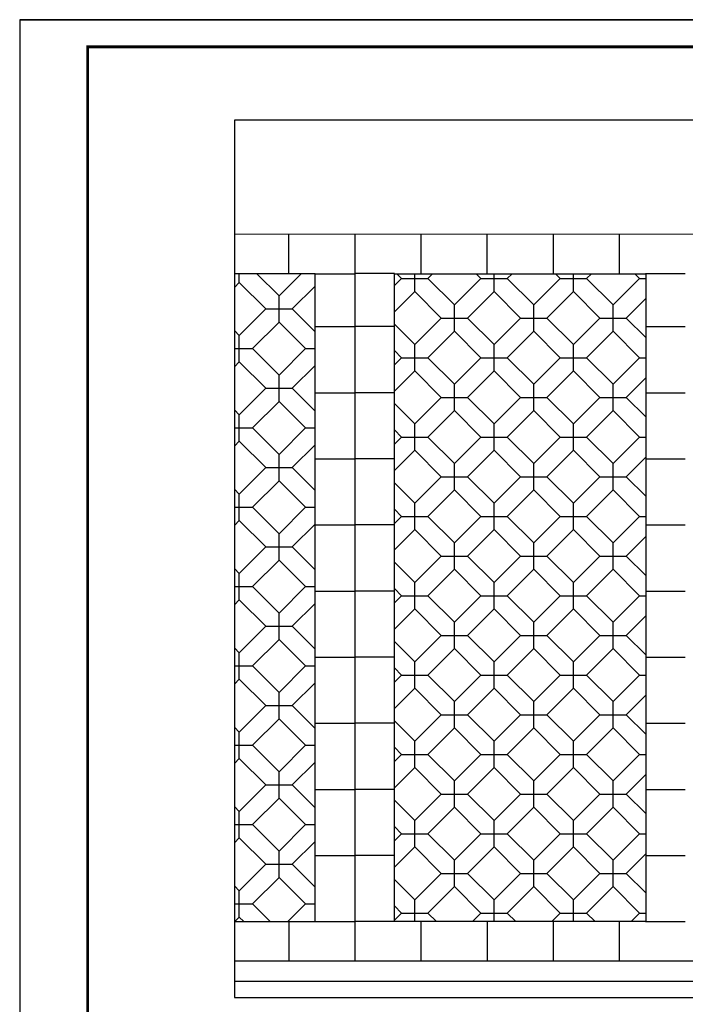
# Model space of a CAD drawing. Extents: x 499156 to 998412, y 3804642 to 7609653.
# Tile 60 of 74: x 500556 to 500724, y 3804800 to 3805048. Entities that reach past the tile are written whole.
import ezdxf

# ---------------------------------------------------------------- set-up
doc = ezdxf.new("R2010")
doc.units = 0
doc.layers.get('0').update_dxf_attribs({"linetype": 'CONTINUOUS'})
for name, color, linetype in [('02-ab-road', 4, 'CONTINUOUS'), ('03-ab-curb', 3, 'CONTINUOUS'), ('14-ab-paving-l', 135, 'CONTINUOUS'), ('15-ab-hatch', 8, 'CONTINUOUS'), ('PUB_TITLE', 4, 'CONTINUOUS')]:
    doc.layers.add(name, color=color, linetype=linetype)
doc.layers.add('18-ab-hide', color=191, linetype='CONTINUOUS', plot=False)

# ---------------------------------------------------------------- blocks, each defined once
blk = doc.blocks.new('3')
at = {"layer": '15-ab-hatch'}
blk.add_line((0, 150), (0, -150), dxfattribs=at)
blk = doc.blocks.new('A$C5774111E')
at = {"layer": '15-ab-hatch'}
for p, q in [((300.2, -299.5), (0.2, -299.5)), ((2200.1, -299.5), (2500.1, -299.5))]:
    blk.add_line(p, q, dxfattribs=at)
for p, rotation in [((500, -149.5), 0.01245003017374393), ((1000, -149.4), 0.01245003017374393), ((1500, -149.3), 0.01245003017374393), ((2000, -149.2), 0.01245003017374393), ((150.3, -700), 270.0106713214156), ((150.4, -1200), 270.0106713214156), ((150.5, -1700), 270.0106713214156), ((150.6, -2200), 270.0106713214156), ((150.7, -2700), 270.0106713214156), ((150.8, -3200), 270.0106713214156), ((150.9, -3700), 270.0106713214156), ((150.9, -4200), 270.0106713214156), ((151, -4700), 270.0106713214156), ((151.1, -5200), 270.0106713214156), ((501.2, -5349.9), 0.01245003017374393), ((1001.2, -5349.8), 0.01245003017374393), ((1501.2, -5349.7), 0.01245003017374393), ((2001.2, -5349.6), 0.01245003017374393)]:
    blk.add_blockref('3', p, dxfattribs=dict(at, rotation=rotation))
at = {"layer": '15-ab-hatch', "xscale": -1, "rotation": 89.98932876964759}
for p in [(2350, -700), (2349.9, -1200), (2349.8, -1700), (2349.7, -2200), (2349.6, -2700), (2349.5, -3200), (2349.4, -3700), (2349.3, -4200), (2349.2, -4700), (2349.2, -5200)]:
    blk.add_blockref('3', p, dxfattribs=at)
blk = doc.blocks.new('*E1662')
at = {"layer": '15-ab-hatch'}
blk.add_line((6.67, 173.34), (16.67, 173.34), dxfattribs=at)
for p, xscale, yscale, zscale, rotation in [((0, 178.35), 0.03333333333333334, 0.03333333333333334, 0.03333333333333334, 0.01245003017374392), ((11.67, 159.99), -0.03333333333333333, 0.03333333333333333, 0.03333333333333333, 89.98932876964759), ((11.66, 143.32), -0.03333333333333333, 0.03333333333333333, 0.03333333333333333, 89.98932876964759), ((11.66, 126.65), -0.03333333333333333, 0.03333333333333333, 0.03333333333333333, 89.98932876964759), ((11.66, 109.99), -0.03333333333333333, 0.03333333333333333, 0.03333333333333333, 89.98932876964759), ((11.65, 93.32), -0.03333333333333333, 0.03333333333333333, 0.03333333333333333, 89.98932876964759), ((11.65, 76.65), -0.03333333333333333, 0.03333333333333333, 0.03333333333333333, 89.98932876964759), ((11.65, 59.99), -0.03333333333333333, 0.03333333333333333, 0.03333333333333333, 89.98932876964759), ((11.64, 43.32), -0.03333333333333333, 0.03333333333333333, 0.03333333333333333, 89.98932876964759), ((11.64, 26.65), -0.03333333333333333, 0.03333333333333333, 0.03333333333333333, 89.98932876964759), ((0.04, 5), 0.03333333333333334, 0.03333333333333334, 0.03333333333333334, 0.01245003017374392), ((11.64, 9.99), -0.03333333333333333, 0.03333333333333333, 0.03333333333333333, 89.98932876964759)]:
    blk.add_blockref('3', p, dxfattribs=dict(at, xscale=xscale, yscale=yscale, zscale=zscale, rotation=rotation))
blk = doc.blocks.new('wrtgtg')
at = {"layer": 'PUB_TITLE'}
blk.add_line((-75296, 53559), (8804, 53559), dxfattribs=at)
blk.add_lwpolyline([(-75296, -5841), (8804, -5841), (8804, 53559), (-75296, 53559)], close=True, dxfattribs=at)
at = {"layer": 'PUB_TITLE', "const_width": 100}
blk.add_lwpolyline([(-72796, -4841), (7804, -4841), (7804, 52559), (-72796, 52559)], close=True, dxfattribs=at)

msp = doc.modelspace()

# ---------------------------------------------------------------- hatches: boundary and pattern name
at = {"layer": '15-ab-hatch', "ltscale": 0.033333}
h = msp.add_hatch(dxfattribs=at)
h.set_pattern_fill('23植草砖8字型', color=256, scale=1000, angle=-68.88459, style=0, double=1, pattern_type=2)
h.set_pattern_definition([(7e-09, (500592.354, 3804962.883), (10, 10), [6.6667, -13.3333]), (90, (500595.688, 3804959.55), (-10, 10), [6.6667, -13.3333]), (45, (500595.688, 3804966.217), (-10, 10), [9.4281, -4.714]), (45, (500599.021, 3804962.883), (-10, 10), [9.4281, -4.714]), (135, (500602.354, 3804972.883), (-10, -10), [9.4281, -4.714]), (135, (500605.688, 3804976.217), (-10, -10), [9.4281, -4.714])])
h.paths.add_polyline_path([(500650.571, 3804984.078), (500713.944, 3804984.078), (500713.944, 3804820.763), (500650.571, 3804820.763)])

# ---------------------------------------------------------------- linework, layer by layer
at = {"layer": '02-ab-road', "ltscale": 0.033333}
msp.add_line((500610.23, 3804994.071, 0.23), (500812.009, 3804994.115, 0.23), dxfattribs=at)
at = {"layer": '02-ab-road', "ltscale": 0.033333, "elevation": 0.23}
for points in [[(500640.571, 3804994.078), (500640.611, 3804810.745)], [(500812.009, 3804810.782), (500610.23, 3804810.738)]]:
    msp.add_lwpolyline(points, dxfattribs=at)
at = {"layer": '03-ab-curb', "ltscale": 0.033333}
msp.add_line((500610.23, 3804805.738, 0.23), (500812.009, 3804805.782, 0.23), dxfattribs=at)
at = {"layer": '14-ab-paving-l', "ltscale": 0.033333, "elevation": 0.23}
msp.add_lwpolyline([(500610.23, 3804820.738), (500630.609, 3804820.743), (500630.573, 3804984.078), (500610.23, 3804984.078)], dxfattribs=at)
msp.add_lwpolyline([(500650.571, 3804984.078), (500713.944, 3804984.078), (500713.944, 3804820.763), (500650.571, 3804820.763)], close=True, dxfattribs=at)
at = {"layer": '15-ab-hatch', "linetype": 'Continuous', "ltscale": 0.033333}
for p, q in [((500610.23, 3804980.595, 0.23), (500611.489, 3804981.854, 0.23)), ((500611.489, 3804981.854, 0.23), (500611.489, 3804984.078, 0.23)), ((500618.156, 3804975.187, 0.23), (500611.489, 3804981.854, 0.23)), ((500621.489, 3804978.52, 0.23), (500615.931, 3804984.078, 0.23)), ((500621.489, 3804978.52, 0.23), (500627.047, 3804984.078, 0.23)), ((500624.822, 3804975.187, 0.23), (500630.574, 3804980.939, 0.23)), ((500621.489, 3804971.854, 0.23), (500621.489, 3804978.52, 0.23)), ((500611.489, 3804968.52, 0.23), (500618.156, 3804975.187, 0.23)), ((500618.156, 3804975.187, 0.23), (500624.822, 3804975.187, 0.23)), ((500630.577, 3804969.433, 0.23), (500624.822, 3804975.187, 0.23)), ((500611.489, 3804968.52, 0.23), (500610.23, 3804969.779, 0.23)), ((500614.822, 3804965.187, 0.23), (500621.489, 3804971.854, 0.23)), ((500628.156, 3804965.187, 0.23), (500621.489, 3804971.854, 0.23)), ((500611.489, 3804961.854, 0.23), (500611.489, 3804968.52, 0.23)), ((500610.23, 3804965.187, 0.23), (500614.822, 3804965.187, 0.23)), ((500621.489, 3804958.52, 0.23), (500614.822, 3804965.187, 0.23)), ((500621.489, 3804958.52, 0.23), (500628.156, 3804965.187, 0.23)), ((500628.156, 3804965.187, 0.23), (500630.578, 3804965.187, 0.23)), ((500610.23, 3804960.595, 0.23), (500611.489, 3804961.854, 0.23)), ((500618.156, 3804955.187, 0.23), (500611.489, 3804961.854, 0.23)), ((500624.822, 3804955.187, 0.23), (500630.578, 3804960.943, 0.23)), ((500621.489, 3804951.854, 0.23), (500621.489, 3804958.52, 0.23)), ((500611.489, 3804948.52, 0.23), (500618.156, 3804955.187, 0.23)), ((500618.156, 3804955.187, 0.23), (500624.822, 3804955.187, 0.23)), ((500630.581, 3804949.429, 0.23), (500624.822, 3804955.187, 0.23)), ((500611.489, 3804948.52, 0.23), (500610.23, 3804949.779, 0.23)), ((500614.822, 3804945.187, 0.23), (500621.489, 3804951.854, 0.23)), ((500628.156, 3804945.187, 0.23), (500621.489, 3804951.854, 0.23)), ((500611.489, 3804941.854, 0.23), (500611.489, 3804948.52, 0.23)), ((500610.23, 3804945.187, 0.23), (500614.822, 3804945.187, 0.23)), ((500621.489, 3804938.52, 0.23), (500614.822, 3804945.187, 0.23)), ((500621.489, 3804938.52, 0.23), (500628.156, 3804945.187, 0.23)), ((500628.156, 3804945.187, 0.23), (500630.582, 3804945.187, 0.23)), ((500610.23, 3804940.595, 0.23), (500611.489, 3804941.854, 0.23)), ((500618.156, 3804935.187, 0.23), (500611.489, 3804941.854, 0.23)), ((500624.822, 3804935.187, 0.23), (500630.583, 3804940.947, 0.23)), ((500621.489, 3804931.854, 0.23), (500621.489, 3804938.52, 0.23)), ((500611.489, 3804928.52, 0.23), (500618.156, 3804935.187, 0.23)), ((500618.156, 3804935.187, 0.23), (500624.822, 3804935.187, 0.23)), ((500630.585, 3804929.424, 0.23), (500624.822, 3804935.187, 0.23)), ((500611.489, 3804928.52, 0.23), (500610.23, 3804929.779, 0.23)), ((500614.822, 3804925.187, 0.23), (500621.489, 3804931.854, 0.23)), ((500628.156, 3804925.187, 0.23), (500621.489, 3804931.854, 0.23)), ((500611.489, 3804921.854, 0.23), (500611.489, 3804928.52, 0.23)), ((500610.23, 3804925.187, 0.23), (500614.822, 3804925.187, 0.23)), ((500621.489, 3804918.52, 0.23), (500614.822, 3804925.187, 0.23)), ((500621.489, 3804918.52, 0.23), (500628.156, 3804925.187, 0.23)), ((500628.156, 3804925.187, 0.23), (500630.586, 3804925.187, 0.23)), ((500610.23, 3804920.595, 0.23), (500611.489, 3804921.854, 0.23)), ((500618.156, 3804915.187, 0.23), (500611.489, 3804921.854, 0.23)), ((500624.822, 3804915.187, 0.23), (500630.587, 3804920.952, 0.23)), ((500621.489, 3804911.854, 0.23), (500621.489, 3804918.52, 0.23)), ((500611.489, 3804908.52, 0.23), (500618.156, 3804915.187, 0.23)), ((500618.156, 3804915.187, 0.23), (500624.822, 3804915.187, 0.23)), ((500630.59, 3804909.42, 0.23), (500624.822, 3804915.187, 0.23)), ((500614.822, 3804905.187, 0.23), (500621.489, 3804911.854, 0.23)), ((500628.156, 3804905.187, 0.23), (500621.489, 3804911.854, 0.23)), ((500611.489, 3804908.52, 0.23), (500610.23, 3804909.779, 0.23)), ((500611.489, 3804901.854, 0.23), (500611.489, 3804908.52, 0.23)), ((500610.23, 3804905.187, 0.23), (500614.822, 3804905.187, 0.23)), ((500621.489, 3804898.52, 0.23), (500614.822, 3804905.187, 0.23)), ((500621.489, 3804898.52, 0.23), (500628.156, 3804905.187, 0.23)), ((500628.156, 3804905.187, 0.23), (500630.591, 3804905.187, 0.23)), ((500610.23, 3804900.595, 0.23), (500611.489, 3804901.854, 0.23)), ((500618.156, 3804895.187, 0.23), (500611.489, 3804901.854, 0.23)), ((500624.822, 3804895.187, 0.23), (500630.591, 3804900.956, 0.23)), ((500621.489, 3804891.854, 0.23), (500621.489, 3804898.52, 0.23)), ((500611.489, 3804888.52, 0.23), (500618.156, 3804895.187, 0.23)), ((500618.156, 3804895.187, 0.23), (500624.822, 3804895.187, 0.23)), ((500630.594, 3804889.416, 0.23), (500624.822, 3804895.187, 0.23)), ((500614.822, 3804885.187, 0.23), (500621.489, 3804891.854, 0.23)), ((500628.156, 3804885.187, 0.23), (500621.489, 3804891.854, 0.23)), ((500611.489, 3804888.52, 0.23), (500610.23, 3804889.779, 0.23)), ((500611.489, 3804881.854, 0.23), (500611.489, 3804888.52, 0.23)), ((500610.23, 3804885.187, 0.23), (500614.822, 3804885.187, 0.23)), ((500621.489, 3804878.52, 0.23), (500614.822, 3804885.187, 0.23)), ((500621.489, 3804878.52, 0.23), (500628.156, 3804885.187, 0.23)), ((500628.156, 3804885.187, 0.23), (500630.595, 3804885.187, 0.23)), ((500610.23, 3804880.595, 0.23), (500611.489, 3804881.854, 0.23)), ((500618.156, 3804875.187, 0.23), (500611.489, 3804881.854, 0.23)), ((500624.822, 3804875.187, 0.23), (500630.596, 3804880.96, 0.23)), ((500621.489, 3804871.854, 0.23), (500621.489, 3804878.52, 0.23)), ((500611.489, 3804868.52, 0.23), (500618.156, 3804875.187, 0.23)), ((500618.156, 3804875.187, 0.23), (500624.822, 3804875.187, 0.23)), ((500630.598, 3804869.411, 0.23), (500624.822, 3804875.187, 0.23)), ((500614.822, 3804865.187, 0.23), (500621.489, 3804871.854, 0.23)), ((500628.156, 3804865.187, 0.23), (500621.489, 3804871.854, 0.23)), ((500611.489, 3804868.52, 0.23), (500610.23, 3804869.779, 0.23)), ((500611.489, 3804861.854, 0.23), (500611.489, 3804868.52, 0.23)), ((500610.23, 3804865.187, 0.23), (500614.822, 3804865.187, 0.23)), ((500621.489, 3804858.52, 0.23), (500614.822, 3804865.187, 0.23)), ((500621.489, 3804858.52, 0.23), (500628.156, 3804865.187, 0.23)), ((500628.156, 3804865.187, 0.23), (500630.599, 3804865.187, 0.23)), ((500610.23, 3804860.595, 0.23), (500611.489, 3804861.854, 0.23)), ((500618.156, 3804855.187, 0.23), (500611.489, 3804861.854, 0.23)), ((500624.822, 3804855.187, 0.23), (500630.6, 3804860.965, 0.23)), ((500621.489, 3804851.854, 0.23), (500621.489, 3804858.52, 0.23)), ((500611.489, 3804848.52, 0.23), (500618.156, 3804855.187, 0.23)), ((500618.156, 3804855.187, 0.23), (500624.822, 3804855.187, 0.23)), ((500630.603, 3804849.407, 0.23), (500624.822, 3804855.187, 0.23)), ((500614.822, 3804845.187, 0.23), (500621.489, 3804851.854, 0.23)), ((500628.156, 3804845.187, 0.23), (500621.489, 3804851.854, 0.23)), ((500611.489, 3804848.52, 0.23), (500610.23, 3804849.779, 0.23)), ((500611.489, 3804841.854, 0.23), (500611.489, 3804848.52, 0.23)), ((500610.23, 3804845.187, 0.23), (500614.822, 3804845.187, 0.23)), ((500621.489, 3804838.52, 0.23), (500614.822, 3804845.187, 0.23)), ((500621.489, 3804838.52, 0.23), (500628.156, 3804845.187, 0.23)), ((500628.156, 3804845.187, 0.23), (500630.604, 3804845.187, 0.23)), ((500610.23, 3804840.595, 0.23), (500611.489, 3804841.854, 0.23)), ((500618.156, 3804835.187, 0.23), (500611.489, 3804841.854, 0.23)), ((500624.822, 3804835.187, 0.23), (500630.605, 3804840.969, 0.23)), ((500621.489, 3804831.854, 0.23), (500621.489, 3804838.52, 0.23)), ((500611.489, 3804828.52, 0.23), (500618.156, 3804835.187, 0.23)), ((500618.156, 3804835.187, 0.23), (500624.822, 3804835.187, 0.23)), ((500630.607, 3804829.402, 0.23), (500624.822, 3804835.187, 0.23)), ((500614.822, 3804825.187, 0.23), (500621.489, 3804831.854, 0.23)), ((500628.156, 3804825.187, 0.23), (500621.489, 3804831.854, 0.23)), ((500611.489, 3804828.52, 0.23), (500610.23, 3804829.779, 0.23)), ((500611.489, 3804821.854, 0.23), (500611.489, 3804828.52, 0.23)), ((500610.23, 3804825.187, 0.23), (500614.822, 3804825.187, 0.23)), ((500619.269, 3804820.74, 0.23), (500614.822, 3804825.187, 0.23)), ((500623.71, 3804820.741, 0.23), (500628.156, 3804825.187, 0.23)), ((500628.156, 3804825.187, 0.23), (500630.608, 3804825.187, 0.23)), ((500610.374, 3804820.738, 0.23), (500611.489, 3804821.854, 0.23)), ((500612.604, 3804820.739, 0.23), (500611.489, 3804821.854, 0.23)), ((500630.378, 3804820.742, 0.23), (500630.609, 3804820.973, 0.23))]:
    msp.add_line(p, q, dxfattribs=at)
at = {"layer": '18-ab-hide', "linetype": 'Continuous'}
msp.add_lwpolyline([(500610.23, 3804801.641), (500812.009, 3804801.641), (500812.009, 3805022.748), (500610.23, 3805022.748)], close=True, dxfattribs=at)

# ---------------------------------------------------------------- block references
at = {"xscale": 0.00684288, "yscale": 0.00684288, "zscale": 0.00684288}
msp.add_blockref('wrtgtg', (501071.369, 3804681.614), dxfattribs=at)
at = {"layer": '15-ab-hatch', "ltscale": 0.033333}
msp.add_blockref('*E1662', (500623.905, 3804810.74, 0.23), dxfattribs=at)
at = {"layer": '15-ab-hatch', "ltscale": 0.033333, "xscale": 0.03333333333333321, "yscale": 0.03333333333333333, "zscale": 0.03333333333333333}
msp.add_blockref('A$C5774111E', (500640.551, 3804994.078, 0.23), dxfattribs=at)

doc.saveas('drawing.dxf')
